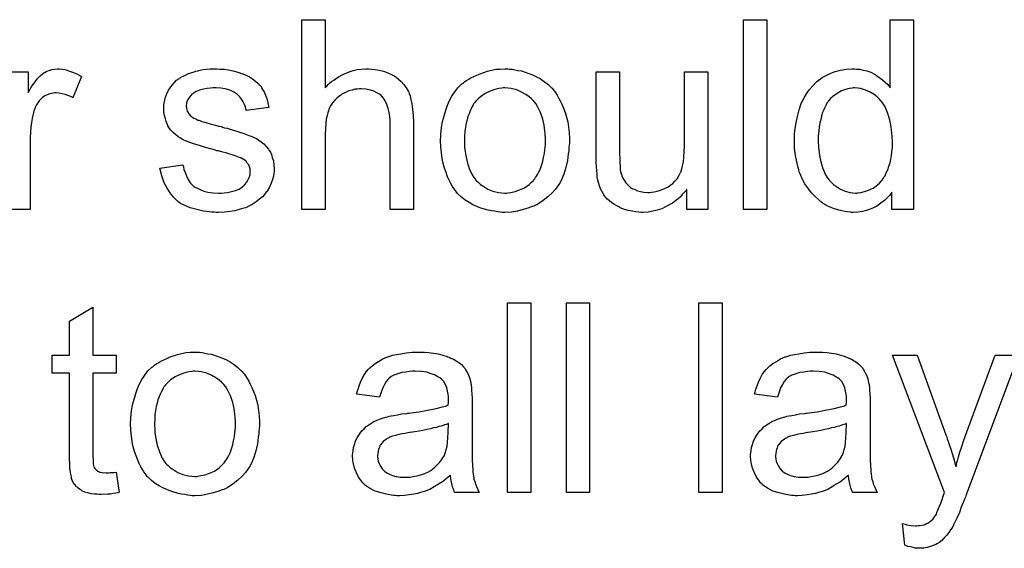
# Model space of a CAD drawing. Extents: x -1.7 to 9, y -2.8 to 5.2.
# Tile 96 of 227: x 5.039 to 5.455, y -0.313 to -0.09. Entities that reach past the tile are written whole.
import ezdxf

# ---------------------------------------------------------------- set-up
doc = ezdxf.new("R2010")
doc.units = 0
doc.layers.add('qfn32-50-23-b_document', color=1, linetype='CONTINUOUS')

msp = doc.modelspace()

# ---------------------------------------------------------------- linework, layer by layer
at = {"layer": 'qfn32-50-23-b_document', "color": 1}
for points in [[(5.168321, -0.118648), (5.168437, -0.118532), (5.168668, -0.1183), (5.169015, -0.117953), (5.169594, -0.117375), (5.170172, -0.116796), (5.170982, -0.116102), (5.172023, -0.115408), (5.173065, -0.114598), (5.174222, -0.113904), (5.175494, -0.11321), (5.178503, -0.111937), (5.180122, -0.111359), (5.181858, -0.111011), (5.183709, -0.11078), (5.18556, -0.110664), (5.186602, -0.110664), (5.187874, -0.11078), (5.189378, -0.111011), (5.191114, -0.111243), (5.192965, -0.111706), (5.194816, -0.1124), (5.196667, -0.11321), (5.196899, -0.113325), (5.197477, -0.113672), (5.198287, -0.114251), (5.199329, -0.115061), (5.20037, -0.116102), (5.201527, -0.117259), (5.202568, -0.118648), (5.203494, -0.120267), (5.203609, -0.120499), (5.203841, -0.121077), (5.204188, -0.122119), (5.204535, -0.123623), (5.204882, -0.125474), (5.205229, -0.127672), (5.205461, -0.130333), (5.205576, -0.133341), (5.205576, -0.170018), (5.195742, -0.170018), (5.195742, -0.133226), (5.195742, -0.13311), (5.195742, -0.132879), (5.195742, -0.132532), (5.195742, -0.132069), (5.195626, -0.130796), (5.195395, -0.129176), (5.194932, -0.127441), (5.194354, -0.125705), (5.193544, -0.12397), (5.192502, -0.122581), (5.192387, -0.122466), (5.191924, -0.122003), (5.19123, -0.121424), (5.190188, -0.120846), (5.188916, -0.120152), (5.187412, -0.119689), (5.18556, -0.119226), (5.183478, -0.11911), (5.182783, -0.11911), (5.181974, -0.119226), (5.180817, -0.119342), (5.17966, -0.119689), (5.178271, -0.120036), (5.176883, -0.120615), (5.175379, -0.121424), (5.175263, -0.12154), (5.1748, -0.121887), (5.174106, -0.12235), (5.173296, -0.123044), (5.17237, -0.12397), (5.171445, -0.125011), (5.170635, -0.126284), (5.169941, -0.127672), (5.169825, -0.127904), (5.169709, -0.128366), (5.169478, -0.129292), (5.169131, -0.130449), (5.168784, -0.131953), (5.168552, -0.133804), (5.168437, -0.135887), (5.168321, -0.138317), (5.168321, -0.170018), (5.158486, -0.170018), (5.158486, -0.089954), (5.168321, -0.089954), (5.168321, -0.118648)], [(5.354829, -0.170018), (5.344995, -0.170018), (5.344995, -0.089954), (5.354829, -0.089954), (5.354829, -0.170018)], [(5.416729, -0.170018), (5.407589, -0.170018), (5.407589, -0.162729), (5.407473, -0.162845), (5.407357, -0.163076), (5.40701, -0.163539), (5.406547, -0.164118), (5.405969, -0.164696), (5.405275, -0.16539), (5.404465, -0.1662), (5.403423, -0.16701), (5.402382, -0.16782), (5.401225, -0.16863), (5.399837, -0.169324), (5.398333, -0.169903), (5.396828, -0.170481), (5.395093, -0.170944), (5.393242, -0.171175), (5.391275, -0.171291), (5.390581, -0.171291), (5.390118, -0.171175), (5.38873, -0.17106), (5.38711, -0.170828), (5.385143, -0.170365), (5.382944, -0.169671), (5.380746, -0.168746), (5.378548, -0.167473), (5.378432, -0.167473), (5.378316, -0.167242), (5.377622, -0.166779), (5.376581, -0.165853), (5.375308, -0.164696), (5.373804, -0.163192), (5.3723, -0.161341), (5.370796, -0.159258), (5.369523, -0.156829), (5.369523, -0.156713), (5.369408, -0.156482), (5.369292, -0.156134), (5.36906, -0.155672), (5.368829, -0.154977), (5.368482, -0.154167), (5.368251, -0.153358), (5.368019, -0.152316), (5.367441, -0.150002), (5.366862, -0.147341), (5.366515, -0.144333), (5.366399, -0.141093), (5.366399, -0.140978), (5.366399, -0.140746), (5.366399, -0.140284), (5.366399, -0.139589), (5.366515, -0.138895), (5.366515, -0.13797), (5.366747, -0.135887), (5.367094, -0.133457), (5.367672, -0.130796), (5.368366, -0.128019), (5.369292, -0.125358), (5.369292, -0.125243), (5.369408, -0.125011), (5.369639, -0.124664), (5.36987, -0.124201), (5.370565, -0.122928), (5.37149, -0.121309), (5.372647, -0.119573), (5.374151, -0.117838), (5.375887, -0.115987), (5.377969, -0.114482), (5.378085, -0.114482), (5.378201, -0.114367), (5.378548, -0.114135), (5.379011, -0.113904), (5.380168, -0.113325), (5.381788, -0.112515), (5.383639, -0.111821), (5.385837, -0.111243), (5.388267, -0.11078), (5.390812, -0.110664), (5.391738, -0.110664), (5.392663, -0.11078), (5.393936, -0.110896), (5.39544, -0.111243), (5.39706, -0.11159), (5.39868, -0.112168), (5.400184, -0.112978), (5.400415, -0.113094), (5.400878, -0.113325), (5.401572, -0.113904), (5.402498, -0.114482), (5.403655, -0.115292), (5.404696, -0.116334), (5.405853, -0.117375), (5.406894, -0.118647), (5.406894, -0.089954), (5.416729, -0.089954), (5.416729, -0.170018)], [(5.033993, -0.111937), (5.042902, -0.111937), (5.042902, -0.12073), (5.043018, -0.120615), (5.043481, -0.119805), (5.044059, -0.118763), (5.044985, -0.117491), (5.04591, -0.116218), (5.046952, -0.114829), (5.047993, -0.113672), (5.049034, -0.112747), (5.04915, -0.112631), (5.049497, -0.1124), (5.050191, -0.112053), (5.050886, -0.111706), (5.051811, -0.111359), (5.052968, -0.111011), (5.054125, -0.11078), (5.055398, -0.110664), (5.056208, -0.110664), (5.057249, -0.11078)], [(5.057249, -0.11078), (5.058522, -0.111011), (5.060026, -0.111474), (5.061646, -0.112053), (5.063497, -0.112863), (5.065464, -0.113904), (5.061877, -0.122928), (5.061761, -0.122813), (5.061298, -0.122581), (5.060604, -0.122234), (5.059679, -0.121887), (5.058637, -0.12154), (5.057365, -0.121193), (5.056092, -0.120962), (5.054819, -0.120846), (5.054241, -0.120846), (5.053662, -0.120962), (5.052852, -0.121077), (5.052042, -0.121309), (5.051001, -0.121656), (5.04996, -0.122119), (5.049034, -0.122813), (5.048919, -0.122928), (5.048572, -0.12316), (5.048224, -0.123623), (5.047646, -0.124201), (5.047067, -0.125011), (5.046489, -0.125937), (5.04591, -0.126978), (5.045448, -0.128251), (5.045332, -0.128482), (5.045216, -0.129176), (5.044985, -0.130218), (5.044638, -0.131606), (5.044291, -0.133341), (5.044059, -0.135308), (5.043944, -0.137391), (5.043828, -0.139705), (5.043828, -0.170018), (5.033993, -0.170018)], [(5.123892, -0.11078), (5.125628, -0.110896), (5.127479, -0.111127), (5.129446, -0.11159), (5.131528, -0.112053), (5.133495, -0.112747), (5.133611, -0.112747), (5.133727, -0.112863), (5.134305, -0.113094), (5.135231, -0.113557), (5.136388, -0.114135), (5.13766, -0.114945), (5.138933, -0.115871), (5.14009, -0.116912), (5.141132, -0.118069), (5.141247, -0.118185), (5.141479, -0.118648), (5.141941, -0.119457), (5.14252, -0.120383), (5.143098, -0.121772), (5.143677, -0.123276), (5.14414, -0.125011), (5.144602, -0.126978), (5.134999, -0.128251), (5.134999, -0.128019), (5.134884, -0.127556), (5.134652, -0.126747), (5.134305, -0.125705), (5.133727, -0.124664), (5.133033, -0.123507), (5.132223, -0.12235), (5.131066, -0.121309), (5.13095, -0.121193), (5.130487, -0.120962), (5.129793, -0.120499), (5.128752, -0.120036), (5.127595, -0.119573), (5.126091, -0.11911), (5.124239, -0.118879), (5.122272, -0.118763), (5.121115, -0.118763), (5.119958, -0.118879), (5.118454, -0.118995), (5.11695, -0.119342), (5.11533, -0.119689), (5.113826, -0.120267), (5.112554, -0.121077), (5.112438, -0.121193), (5.112091, -0.121424), (5.111628, -0.121887), (5.111165, -0.122581), (5.110587, -0.123276), (5.110124, -0.124201), (5.109777, -0.125243), (5.109661, -0.126284), (5.109661, -0.1264), (5.109661, -0.126631), (5.109777, -0.126978), (5.109777, -0.127441), (5.110124, -0.128598), (5.110818, -0.129755), (5.110934, -0.12987), (5.11105, -0.129986), (5.111281, -0.130333), (5.111744, -0.13068), (5.112207, -0.131028), (5.112901, -0.13149), (5.113711, -0.131837), (5.114636, -0.1323), (5.114752, -0.1323), (5.114983, -0.132416), (5.115446, -0.132532), (5.116256, -0.132879), (5.117413, -0.133226), (5.118917, -0.133573), (5.119843, -0.13392), (5.120884, -0.134151), (5.122041, -0.134499), (5.123314, -0.134846), (5.123429, -0.134846), (5.123776, -0.134961), (5.124355, -0.135077), (5.125049, -0.135308), (5.125859, -0.13554), (5.1269, -0.135771), (5.129099, -0.136465), (5.131528, -0.13716), (5.133958, -0.13797), (5.136156, -0.138779), (5.137082, -0.139126), (5.137892, -0.139474), (5.138123, -0.139589), (5.138586, -0.139821), (5.13928, -0.140168), (5.140322, -0.140746), (5.141363, -0.14144), (5.142404, -0.142366), (5.143445, -0.143407), (5.144371, -0.144564), (5.144487, -0.14468), (5.144718, -0.145143), (5.145181, -0.145837), (5.145644, -0.146878), (5.145991, -0.148151), (5.146454, -0.14954), (5.146685, -0.151159), (5.146801, -0.153011), (5.146801, -0.153242), (5.146801, -0.15382), (5.146685, -0.154746), (5.146454, -0.156019), (5.146107, -0.157407), (5.145528, -0.158911), (5.144834, -0.160647), (5.143908, -0.162267), (5.143793, -0.162498), (5.14333, -0.162961), (5.142751, -0.163771), (5.141826, -0.164696), (5.140553, -0.165738), (5.139165, -0.166894), (5.137545, -0.167936), (5.135578, -0.168977), (5.135462, -0.168977), (5.135346, -0.169093), (5.134652, -0.169324), (5.133495, -0.169671), (5.131991, -0.170134), (5.13014, -0.170597), (5.128057, -0.170944), (5.125859, -0.171175), (5.123314, -0.171291), (5.122272, -0.171291), (5.121462, -0.171175), (5.120537, -0.171175), (5.11938, -0.17106), (5.118223, -0.170944), (5.11695, -0.170713), (5.114173, -0.170134), (5.111281, -0.169324), (5.108504, -0.168167), (5.107231, -0.167473), (5.106074, -0.166663), (5.105959, -0.166547), (5.105843, -0.166432), (5.105149, -0.165738), (5.104108, -0.164696), (5.10295, -0.163076), (5.101678, -0.161109), (5.100405, -0.158796), (5.099364, -0.155903), (5.098554, -0.152663), (5.108273, -0.151159), (5.108273, -0.151275), (5.108273, -0.151391), (5.108504, -0.152085), (5.108735, -0.153242), (5.109198, -0.154515), (5.109777, -0.155903), (5.110471, -0.157407), (5.111512, -0.158911), (5.112785, -0.160184), (5.113016, -0.1603), (5.113479, -0.160647), (5.114405, -0.161109), (5.115562, -0.161688), (5.117066, -0.162267), (5.118801, -0.162729), (5.120884, -0.163076), (5.123314, -0.163192), (5.124471, -0.163192), (5.125628, -0.163076), (5.127132, -0.162845), (5.128752, -0.162498), (5.130487, -0.162035), (5.131991, -0.161457), (5.13338, -0.160531), (5.133495, -0.160415), (5.133958, -0.160068), (5.134421, -0.15949), (5.135115, -0.15868), (5.135694, -0.157754), (5.136272, -0.156597), (5.136619, -0.15544), (5.136735, -0.154052), (5.136735, -0.153936), (5.136735, -0.153473), (5.136619, -0.152895), (5.136388, -0.152085), (5.136041, -0.151275), (5.135462, -0.150465), (5.134768, -0.14954), (5.133727, -0.148845), (5.133611, -0.14873), (5.133264, -0.148614), (5.132685, -0.148267), (5.13176, -0.14792), (5.130371, -0.147457), (5.129561, -0.14711), (5.128636, -0.146878), (5.127595, -0.146531), (5.126438, -0.146184), (5.125165, -0.145837), (5.123661, -0.14549), (5.123545, -0.14549), (5.123198, -0.145374), (5.122619, -0.145259), (5.121925, -0.145027), (5.121, -0.144796), (5.119958, -0.144449), (5.11776, -0.14387), (5.115215, -0.14306), (5.112785, -0.142366), (5.110471, -0.141556), (5.10943, -0.141093), (5.10862, -0.140746), (5.108388, -0.140631), (5.107926, -0.140399), (5.107231, -0.139936), (5.106306, -0.139358), (5.105265, -0.138548), (5.104223, -0.137622), (5.103182, -0.136581), (5.102256, -0.135308), (5.102141, -0.135193), (5.101909, -0.13473), (5.101562, -0.13392), (5.101215, -0.132994), (5.100868, -0.131837), (5.100521, -0.130449), (5.100289, -0.129061), (5.100174, -0.127441), (5.100174, -0.127209), (5.100174, -0.126747), (5.100289, -0.126052), (5.100405, -0.125011), (5.100636, -0.12397), (5.100868, -0.122697), (5.101331, -0.12154), (5.101909, -0.120267), (5.102025, -0.120152), (5.102256, -0.119689), (5.102603, -0.11911), (5.103182, -0.1183), (5.103876, -0.117491), (5.104686, -0.116449), (5.105612, -0.115524), (5.106769, -0.114714), (5.106884, -0.114598), (5.107231, -0.114482), (5.107694, -0.114135), (5.108388, -0.113788), (5.109314, -0.113325), (5.110355, -0.112863), (5.111628, -0.1124), (5.113016, -0.111937), (5.113248, -0.111821), (5.113711, -0.111706), (5.11452, -0.111474), (5.115562, -0.111243), (5.116834, -0.111011), (5.118223, -0.110896), (5.119843, -0.110664), (5.122619, -0.110664), (5.123892, -0.11078)], [(5.246187, -0.11078), (5.247228, -0.110896), (5.248385, -0.111127), (5.249658, -0.111359), (5.251162, -0.11159), (5.254286, -0.112631), (5.255906, -0.11321), (5.257526, -0.11402), (5.259145, -0.114829), (5.260765, -0.115987), (5.262269, -0.117144), (5.263774, -0.118532), (5.263889, -0.118648), (5.264121, -0.118879), (5.264468, -0.119342), (5.264931, -0.11992), (5.265509, -0.12073), (5.266203, -0.121772), (5.266897, -0.122928), (5.267592, -0.124201), (5.268286, -0.12559), (5.26898, -0.127325), (5.269674, -0.129061), (5.270253, -0.131028), (5.270716, -0.13311), (5.271063, -0.135308), (5.271294, -0.137622), (5.27141, -0.140168), (5.27141, -0.140284), (5.27141, -0.140631), (5.27141, -0.141209), (5.27141, -0.142019), (5.271294, -0.142945), (5.271178, -0.144102), (5.271178, -0.145259), (5.270947, -0.146531), (5.2706, -0.149424), (5.269906, -0.152316), (5.269096, -0.155209), (5.267939, -0.15787), (5.267939, -0.157986), (5.267823, -0.158101), (5.267592, -0.158448), (5.26736, -0.158911), (5.26655, -0.160068), (5.265509, -0.161457), (5.264121, -0.163076), (5.262385, -0.164696), (5.260418, -0.166316), (5.258104, -0.16782), (5.257989, -0.16782), (5.257873, -0.167936), (5.257526, -0.168167), (5.256947, -0.168399), (5.256369, -0.16863), (5.255675, -0.168861), (5.253939, -0.169556), (5.251972, -0.170134), (5.249542, -0.170713), (5.246997, -0.171175), (5.24422, -0.171291), (5.243063, -0.171291), (5.242138, -0.171175), (5.241096, -0.17106), (5.239939, -0.170828), (5.238551, -0.170597), (5.237163, -0.170365), (5.234039, -0.16944), (5.232303, -0.168746), (5.230683, -0.168052), (5.229064, -0.167126), (5.227444, -0.166085), (5.22594, -0.164928), (5.224435, -0.163539), (5.22432, -0.163423), (5.224088, -0.163192), (5.223741, -0.162729), (5.223279, -0.162035), (5.2227, -0.161225), (5.222122, -0.1603), (5.221427, -0.159143), (5.220733, -0.157754), (5.220039, -0.15625), (5.219345, -0.154515), (5.218766, -0.152663), (5.218188, -0.150696), (5.217725, -0.148498), (5.217378, -0.146184), (5.217146, -0.143639), (5.217031, -0.140978), (5.217031, -0.140746), (5.217031, -0.140284), (5.217146, -0.139474), (5.217146, -0.138317), (5.217262, -0.137044), (5.217493, -0.135424), (5.217725, -0.133804), (5.218188, -0.131953), (5.21865, -0.130102), (5.219229, -0.128135), (5.219923, -0.126052), (5.220849, -0.124085), (5.221774, -0.122234), (5.223047, -0.120383), (5.22432, -0.118648), (5.22594, -0.117144), (5.226055, -0.117028), (5.226287, -0.116912), (5.226749, -0.116565), (5.227328, -0.116102), (5.228022, -0.115639), (5.228948, -0.115061), (5.229873, -0.114482), (5.23103, -0.113904), (5.232303, -0.113325), (5.233691, -0.112747), (5.236815, -0.111706), (5.240402, -0.110896), (5.242253, -0.11078), (5.24422, -0.110664), (5.245377, -0.110664), (5.246187, -0.11078)], [(5.329838, -0.170018), (5.321045, -0.170018), (5.321045, -0.161572), (5.320929, -0.161688), (5.320698, -0.162035), (5.320351, -0.162498), (5.319772, -0.163076), (5.319078, -0.163771), (5.318268, -0.164696), (5.317343, -0.165506), (5.316186, -0.166432), (5.314913, -0.167357), (5.313525, -0.168167), (5.31202, -0.168977), (5.310401, -0.169787), (5.308549, -0.170365), (5.306698, -0.170828), (5.304616, -0.171175), (5.302533, -0.171291), (5.301723, -0.171291), (5.300682, -0.171175), (5.299409, -0.17106), (5.297905, -0.170828), (5.296285, -0.170481), (5.294665, -0.170018), (5.29293, -0.169324), (5.292699, -0.169208), (5.292236, -0.168977), (5.291426, -0.168514), (5.2905, -0.167936), (5.289343, -0.167242), (5.288302, -0.166432), (5.287261, -0.165506), (5.286335, -0.164465), (5.286219, -0.164349), (5.285988, -0.163886), (5.285641, -0.163308), (5.285178, -0.162382), (5.2846, -0.161341), (5.284137, -0.160068), (5.283674, -0.15868), (5.283327, -0.157176), (5.283327, -0.15706), (5.283211, -0.156597), (5.283095, -0.155903), (5.283095, -0.154977), (5.28298, -0.153589), (5.282864, -0.152085), (5.282748, -0.150118), (5.282748, -0.14792), (5.282748, -0.111937), (5.292583, -0.111937), (5.292583, -0.144217), (5.292583, -0.144333), (5.292583, -0.144564), (5.292583, -0.144911), (5.292583, -0.14549), (5.292583, -0.146763), (5.292699, -0.148382), (5.292699, -0.150118), (5.292814, -0.151853), (5.29293, -0.153358), (5.293161, -0.15463), (5.293161, -0.154746), (5.293393, -0.155209), (5.293624, -0.155903), (5.293971, -0.156829), (5.29455, -0.157754), (5.295244, -0.158796), (5.296054, -0.159721), (5.297095, -0.160647), (5.297211, -0.160762), (5.297674, -0.160994), (5.298252, -0.161341), (5.299178, -0.161688), (5.300219, -0.162151), (5.301492, -0.162498), (5.30288, -0.162729), (5.3045, -0.162845), (5.30531, -0.162845), (5.30612, -0.162729), (5.307161, -0.162614), (5.308434, -0.162267), (5.309822, -0.161919), (5.311326, -0.161341), (5.31283, -0.160647), (5.313062, -0.160531), (5.313525, -0.160184), (5.314219, -0.159721), (5.315029, -0.159027), (5.315954, -0.158101), (5.31688, -0.15706), (5.31769, -0.155903), (5.318384, -0.154515), (5.3185, -0.154283), (5.318615, -0.15382), (5.318847, -0.152895), (5.319194, -0.151622), (5.319541, -0.150002), (5.319772, -0.148035), (5.319888, -0.145721), (5.320004, -0.14306), (5.320004, -0.111937), (5.329838, -0.111937), (5.329838, -0.170018)], [(5.24422, -0.118763), (5.243526, -0.118763), (5.242948, -0.118879), (5.241675, -0.118995), (5.239939, -0.119457), (5.237972, -0.120152), (5.23589, -0.121077), (5.233923, -0.122466), (5.232882, -0.123391), (5.231956, -0.124317), (5.231956, -0.124433), (5.231725, -0.124548), (5.231493, -0.124895), (5.231146, -0.125358), (5.230799, -0.125937), (5.230452, -0.126631), (5.229989, -0.127556), (5.229526, -0.128482), (5.229064, -0.129639), (5.228601, -0.130796), (5.228254, -0.132185), (5.227907, -0.133689), (5.227559, -0.135308), (5.227328, -0.137044), (5.227212, -0.139011), (5.227097, -0.140978), (5.227097, -0.141093), (5.227097, -0.14144), (5.227097, -0.142019), (5.227212, -0.142829), (5.227212, -0.143755), (5.227328, -0.144796), (5.227675, -0.147226), (5.228254, -0.150002), (5.229179, -0.152779), (5.230336, -0.15544), (5.231146, -0.156597), (5.231956, -0.157754), (5.232072, -0.157754), (5.232187, -0.157986), (5.232882, -0.158564), (5.233923, -0.15949), (5.235311, -0.160415), (5.237047, -0.161457), (5.239129, -0.162382), (5.241559, -0.162961), (5.242832, -0.163076), (5.24422, -0.163192), (5.244914, -0.163192), (5.245493, -0.163076), (5.246766, -0.162845), (5.248501, -0.162498), (5.250352, -0.161804), (5.252435, -0.160878), (5.254402, -0.15949), (5.255443, -0.158564), (5.256369, -0.157638), (5.256484, -0.157523), (5.2566, -0.157407), (5.256832, -0.15706), (5.257179, -0.156597), (5.257526, -0.156019), (5.257989, -0.155325), (5.258451, -0.154399), (5.258914, -0.153473), (5.259377, -0.152316), (5.259724, -0.151044), (5.260187, -0.149655), (5.260534, -0.148151), (5.260881, -0.146416), (5.261112, -0.14468), (5.261344, -0.142713), (5.261344, -0.140631), (5.261344, -0.140515), (5.261344, -0.140168), (5.261344, -0.139589), (5.261228, -0.138895), (5.261228, -0.13797), (5.261112, -0.136928), (5.260765, -0.134499), (5.260187, -0.131953), (5.259261, -0.129176), (5.257989, -0.126631), (5.257294, -0.125358), (5.256369, -0.124317), (5.256369, -0.124201), (5.256137, -0.124085), (5.255443, -0.123391), (5.254402, -0.122581), (5.253013, -0.12154), (5.251278, -0.120499), (5.249195, -0.119573), (5.246881, -0.118995), (5.245609, -0.118879), (5.24422, -0.118763)], [(5.391853, -0.118763), (5.391275, -0.118763), (5.390812, -0.118879), (5.389539, -0.118995), (5.388035, -0.119457), (5.3863, -0.120036), (5.384449, -0.121077), (5.382597, -0.12235), (5.381672, -0.123275), (5.380862, -0.124201), (5.380862, -0.124317), (5.380631, -0.124433), (5.380515, -0.12478), (5.380168, -0.125242), (5.379821, -0.125821), (5.379474, -0.126515), (5.379126, -0.127325), (5.378664, -0.128251), (5.378201, -0.129408), (5.377854, -0.13068), (5.377507, -0.132069), (5.377159, -0.133573), (5.376928, -0.135193), (5.376697, -0.137044), (5.376465, -0.139011), (5.376465, -0.141093), (5.376465, -0.141209), (5.376465, -0.141556), (5.376465, -0.142135), (5.376581, -0.142945), (5.376581, -0.14387), (5.376697, -0.144911), (5.377044, -0.147341), (5.377622, -0.150002), (5.378432, -0.152779), (5.379589, -0.15544), (5.380283, -0.156597), (5.381093, -0.157754), (5.381209, -0.157754), (5.381325, -0.157986), (5.381903, -0.158564), (5.382944, -0.15949), (5.384217, -0.160415), (5.385837, -0.161457), (5.387804, -0.162382), (5.389886, -0.162961), (5.391043, -0.163076), (5.3922, -0.163192), (5.392779, -0.163192), (5.393242, -0.163076), (5.394515, -0.162961), (5.396019, -0.162498), (5.397754, -0.161919), (5.399605, -0.160994), (5.401457, -0.159721), (5.402382, -0.158911), (5.403192, -0.157986), (5.403192, -0.15787), (5.403423, -0.157754), (5.403655, -0.157407), (5.403886, -0.156944), (5.404233, -0.156366), (5.404696, -0.155787), (5.405043, -0.154862), (5.405506, -0.153936), (5.405969, -0.152895), (5.406316, -0.151738), (5.406779, -0.150349), (5.407126, -0.148961), (5.407357, -0.147341), (5.407589, -0.145721), (5.40782, -0.14387), (5.40782, -0.141903), (5.40782, -0.141787), (5.40782, -0.141325), (5.40782, -0.140746), (5.407704, -0.139936), (5.407704, -0.139011), (5.407589, -0.137854), (5.407473, -0.136581), (5.407242, -0.135193), (5.406663, -0.132416), (5.405853, -0.129523), (5.404696, -0.126746), (5.404002, -0.12559), (5.403192, -0.124433), (5.403192, -0.124317), (5.402961, -0.124201), (5.402382, -0.123507), (5.401341, -0.122581), (5.400068, -0.12154), (5.398448, -0.120499), (5.396481, -0.119689), (5.394283, -0.118995), (5.393126, -0.118879), (5.391853, -0.118763)], [(5.070207, -0.231501), (5.080158, -0.231501), (5.080158, -0.239138), (5.070207, -0.239138), (5.070207, -0.273269), (5.070207, -0.2735), (5.070207, -0.273963), (5.070207, -0.274658), (5.070323, -0.275467), (5.070439, -0.277319), (5.070555, -0.278128), (5.07067, -0.278707), (5.070786, -0.278938), (5.071133, -0.279401), (5.071596, -0.27998), (5.072406, -0.280558), (5.072637, -0.280674), (5.073216, -0.280905), (5.074257, -0.281137), (5.075761, -0.281252), (5.076918, -0.281252), (5.077497, -0.281137), (5.078306, -0.281137), (5.079232, -0.281021), (5.080158, -0.280905), (5.08143, -0.289583), (5.081199, -0.289583), (5.080736, -0.289699), (5.079926, -0.289814), (5.078885, -0.28993), (5.077728, -0.290161), (5.076455, -0.290277), (5.07391, -0.290393), (5.072984, -0.290393), (5.072059, -0.290277), (5.070902, -0.290161), (5.069513, -0.290046), (5.068125, -0.289699), (5.066852, -0.289351), (5.065579, -0.288773), (5.065464, -0.288657), (5.065117, -0.288426), (5.064654, -0.288079), (5.06396, -0.2875), (5.063381, -0.286922), (5.062687, -0.286112), (5.061993, -0.285302), (5.06153, -0.284261), (5.06153, -0.284145), (5.061298, -0.283682), (5.061183, -0.282872), (5.060951, -0.281715), (5.06072, -0.280211), (5.060604, -0.279286), (5.060604, -0.278244), (5.060489, -0.276971), (5.060373, -0.275699), (5.060373, -0.27431), (5.060373, -0.272691), (5.060373, -0.239138), (5.053084, -0.239138), (5.053084, -0.231501), (5.060373, -0.231501), (5.060373, -0.217155), (5.070207, -0.211254), (5.070207, -0.231501)], [(5.255096, -0.289583), (5.245261, -0.289583), (5.245261, -0.209518), (5.255096, -0.209518), (5.255096, -0.289583)], [(5.279971, -0.289583), (5.270137, -0.289583), (5.270137, -0.209518), (5.279971, -0.209518), (5.279971, -0.289583)], [(5.33597, -0.289583), (5.326136, -0.289583), (5.326136, -0.209518), (5.33597, -0.209518), (5.33597, -0.289583)], [(5.11533, -0.230344), (5.116372, -0.23046), (5.117529, -0.230691), (5.118801, -0.230923), (5.120306, -0.231154), (5.123429, -0.232196), (5.125049, -0.232774), (5.126669, -0.233584), (5.128289, -0.234394), (5.129909, -0.235551), (5.131413, -0.236708), (5.132917, -0.238096), (5.133033, -0.238212), (5.133264, -0.238443), (5.133611, -0.238906), (5.134074, -0.239485), (5.134652, -0.240295), (5.135346, -0.241336), (5.136041, -0.242493), (5.136735, -0.243766), (5.137429, -0.245154), (5.138123, -0.246889), (5.138818, -0.248625), (5.139396, -0.250592), (5.139859, -0.252674), (5.140206, -0.254873), (5.140437, -0.257187), (5.140553, -0.259732), (5.140553, -0.259848), (5.140553, -0.260195), (5.140553, -0.260774), (5.140553, -0.261583), (5.140437, -0.262509), (5.140322, -0.263666), (5.140322, -0.264823), (5.14009, -0.266096), (5.139743, -0.268988), (5.139049, -0.271881), (5.138239, -0.274773), (5.137082, -0.277434), (5.137082, -0.27755), (5.136966, -0.277666), (5.136735, -0.278013), (5.136503, -0.278476), (5.135694, -0.279633), (5.134652, -0.281021), (5.133264, -0.282641), (5.131528, -0.284261), (5.129561, -0.28588), (5.127248, -0.287385), (5.127132, -0.287385), (5.127016, -0.2875), (5.126669, -0.287732), (5.126091, -0.287963), (5.125512, -0.288194), (5.124818, -0.288426), (5.123082, -0.28912), (5.121115, -0.289699), (5.118686, -0.290277), (5.11614, -0.29074), (5.113364, -0.290856), (5.112207, -0.290856), (5.111281, -0.29074), (5.11024, -0.290624), (5.109083, -0.290393), (5.107694, -0.290161), (5.106306, -0.28993), (5.103182, -0.289004), (5.101446, -0.28831), (5.099827, -0.287616), (5.098207, -0.28669), (5.096587, -0.285649), (5.095083, -0.284492), (5.093579, -0.283104), (5.093463, -0.282988), (5.093232, -0.282757), (5.092885, -0.282294), (5.092422, -0.281599), (5.091843, -0.28079), (5.091265, -0.279864), (5.090571, -0.278707), (5.089876, -0.277319), (5.089182, -0.275815), (5.088488, -0.274079), (5.087909, -0.272228), (5.087331, -0.270261), (5.086868, -0.268063), (5.086521, -0.265749), (5.08629, -0.263203), (5.086174, -0.260542), (5.086174, -0.260311), (5.086174, -0.259848), (5.08629, -0.259038), (5.08629, -0.257881), (5.086405, -0.256608), (5.086637, -0.254988), (5.086868, -0.253369), (5.087331, -0.251518), (5.087794, -0.249666), (5.088372, -0.247699), (5.089066, -0.245617), (5.089992, -0.24365), (5.090918, -0.241799), (5.09219, -0.239947), (5.093463, -0.238212), (5.095083, -0.236708), (5.095199, -0.236592), (5.09543, -0.236476), (5.095893, -0.236129), (5.096471, -0.235667), (5.097166, -0.235204), (5.098091, -0.234625), (5.099017, -0.234047), (5.100174, -0.233468), (5.101446, -0.23289), (5.102835, -0.232311), (5.105959, -0.23127), (5.109545, -0.23046), (5.111397, -0.230344), (5.113364, -0.230229), (5.11452, -0.230229), (5.11533, -0.230344)], [(5.21032, -0.230344), (5.212056, -0.23046), (5.214023, -0.230691), (5.215989, -0.231039), (5.217956, -0.231501), (5.219807, -0.23208), (5.220039, -0.232196), (5.220617, -0.232427), (5.221427, -0.232774), (5.222469, -0.233237), (5.223626, -0.233931), (5.224783, -0.234625), (5.225824, -0.235551), (5.226749, -0.236476), (5.226865, -0.236592), (5.227097, -0.236939), (5.227444, -0.237518), (5.227907, -0.238212), (5.228485, -0.239253), (5.228948, -0.240295), (5.229411, -0.241567), (5.229758, -0.243071), (5.229758, -0.243187), (5.229873, -0.243534), (5.229989, -0.244228), (5.230105, -0.245154), (5.230105, -0.246427), (5.230221, -0.247931), (5.230336, -0.249898), (5.230336, -0.252096), (5.230336, -0.265286), (5.230336, -0.265401), (5.230336, -0.265864), (5.230336, -0.266558), (5.230336, -0.267484), (5.230336, -0.268525), (5.230336, -0.269798), (5.230452, -0.272575), (5.230452, -0.275467), (5.230568, -0.27836), (5.230683, -0.279633), (5.230683, -0.28079), (5.230799, -0.281831), (5.230915, -0.282641), (5.230915, -0.282757), (5.23103, -0.283219), (5.231146, -0.283913), (5.231493, -0.284839), (5.231725, -0.28588), (5.232187, -0.287037), (5.232766, -0.28831), (5.233344, -0.289583), (5.223047, -0.289583), (5.222931, -0.289467), (5.222816, -0.289004), (5.222584, -0.288426), (5.222237, -0.2875), (5.22189, -0.286459), (5.221659, -0.285186), (5.221427, -0.283798), (5.221196, -0.282294), (5.22108, -0.282294), (5.220965, -0.282525), (5.22027, -0.283104), (5.219229, -0.283913), (5.217841, -0.284955), (5.216105, -0.285996), (5.21437, -0.287153), (5.212518, -0.288194), (5.210551, -0.289004), (5.21032, -0.28912), (5.209626, -0.289236), (5.208585, -0.289583), (5.207312, -0.28993), (5.205692, -0.290277), (5.203841, -0.290508), (5.201758, -0.29074), (5.199676, -0.290856), (5.19875, -0.290856), (5.198056, -0.29074), (5.197246, -0.29074), (5.19632, -0.290624), (5.194238, -0.290277), (5.191924, -0.289699), (5.189378, -0.288889), (5.187064, -0.287732), (5.184982, -0.286228), (5.18475, -0.285996), (5.184172, -0.285418), (5.183362, -0.284376), (5.182436, -0.282988), (5.181511, -0.281252), (5.180701, -0.279286), (5.180122, -0.276856), (5.180007, -0.275699), (5.179891, -0.27431), (5.179891, -0.274079), (5.179891, -0.273616), (5.180007, -0.272806), (5.180122, -0.271765), (5.180354, -0.270492), (5.180701, -0.26922), (5.181164, -0.267831), (5.181742, -0.266558), (5.181858, -0.266443), (5.182089, -0.26598), (5.182552, -0.265286), (5.183131, -0.264476), (5.183825, -0.26355), (5.18475, -0.262625), (5.185676, -0.261699), (5.186833, -0.260889), (5.186949, -0.260774), (5.187412, -0.260542), (5.18799, -0.260079), (5.188916, -0.259616), (5.189957, -0.259154), (5.19123, -0.258575), (5.192502, -0.258112), (5.194006, -0.25765), (5.194122, -0.25765), (5.194585, -0.257534), (5.195279, -0.257303), (5.196205, -0.257187), (5.197362, -0.256955), (5.198866, -0.256724), (5.200601, -0.256377), (5.202684, -0.256146), (5.2028, -0.256146), (5.203262, -0.25603), (5.203841, -0.25603), (5.204651, -0.255914), (5.205576, -0.255798), (5.206733, -0.255567), (5.208006, -0.255451), (5.209395, -0.25522), (5.212171, -0.254641), (5.21518, -0.254063), (5.217841, -0.253369), (5.219113, -0.253022), (5.22027, -0.252674), (5.22027, -0.252559), (5.22027, -0.252327), (5.220386, -0.251633), (5.220386, -0.250823), (5.220386, -0.250361), (5.220386, -0.250129), (5.220386, -0.250013), (5.220386, -0.249898), (5.220386, -0.249203), (5.22027, -0.248047), (5.220039, -0.246774), (5.219692, -0.245385), (5.219113, -0.243997), (5.218419, -0.242724), (5.217493, -0.241683), (5.217378, -0.241567), (5.216799, -0.241105), (5.215874, -0.240642), (5.214717, -0.239947), (5.213097, -0.239369), (5.211246, -0.238791), (5.208932, -0.238443), (5.206271, -0.238328), (5.205114, -0.238328), (5.203957, -0.238443), (5.202337, -0.238675), (5.200717, -0.238906), (5.198981, -0.239369), (5.197362, -0.239947), (5.195973, -0.240757), (5.195858, -0.240873), (5.195395, -0.24122), (5.194816, -0.241799), (5.194122, -0.242724), (5.193428, -0.243881), (5.192618, -0.245385), (5.191924, -0.247237), (5.19123, -0.249319), (5.181627, -0.248047), (5.181627, -0.247931), (5.181742, -0.247815), (5.181742, -0.247468), (5.181858, -0.247005), (5.182205, -0.245964), (5.182668, -0.24446), (5.183246, -0.242956), (5.18394, -0.241336), (5.184866, -0.239716), (5.185907, -0.238212), (5.186023, -0.238096), (5.186486, -0.237633), (5.18718, -0.236939), (5.188106, -0.236014), (5.189378, -0.235088), (5.190882, -0.234162), (5.192618, -0.233121), (5.194585, -0.232311), (5.194701, -0.232311), (5.194816, -0.232196), (5.195163, -0.23208), (5.195626, -0.231964), (5.196783, -0.231617), (5.198403, -0.23127), (5.200254, -0.230923), (5.202568, -0.230576), (5.204998, -0.230344), (5.207775, -0.230229), (5.209047, -0.230229), (5.21032, -0.230344)], [(5.378316, -0.230344), (5.380052, -0.23046), (5.382019, -0.230691), (5.383986, -0.231038), (5.385953, -0.231501), (5.387804, -0.23208), (5.388035, -0.232196), (5.388614, -0.232427), (5.389424, -0.232774), (5.390465, -0.233237), (5.391622, -0.233931), (5.392779, -0.234625), (5.39382, -0.235551), (5.394746, -0.236476), (5.394862, -0.236592), (5.395093, -0.236939), (5.39544, -0.237518), (5.395903, -0.238212), (5.396481, -0.239253), (5.396944, -0.240294), (5.397407, -0.241567), (5.397754, -0.243071), (5.397754, -0.243187), (5.39787, -0.243534), (5.397985, -0.244228), (5.398101, -0.245154), (5.398101, -0.246427), (5.398217, -0.247931), (5.398333, -0.249898), (5.398333, -0.252096), (5.398333, -0.265286), (5.398333, -0.265401), (5.398333, -0.265864), (5.398333, -0.266558), (5.398333, -0.267484), (5.398333, -0.268525), (5.398333, -0.269798), (5.398448, -0.272575), (5.398448, -0.275467), (5.398564, -0.27836), (5.39868, -0.279632), (5.39868, -0.280789), (5.398795, -0.281831), (5.398911, -0.282641), (5.398911, -0.282756), (5.399027, -0.283219), (5.399142, -0.283913), (5.39949, -0.284839), (5.399721, -0.28588), (5.400184, -0.287037), (5.400762, -0.28831), (5.401341, -0.289583), (5.391043, -0.289583), (5.390928, -0.289467), (5.390812, -0.289004), (5.390581, -0.288426), (5.390234, -0.2875), (5.389886, -0.286459), (5.389655, -0.285186), (5.389424, -0.283798), (5.389192, -0.282294), (5.389077, -0.282294), (5.388961, -0.282525), (5.388267, -0.283103), (5.387225, -0.283913), (5.385837, -0.284955), (5.384101, -0.285996), (5.382366, -0.287153), (5.380515, -0.288194), (5.378548, -0.289004), (5.378316, -0.28912), (5.377622, -0.289236), (5.376581, -0.289583), (5.375308, -0.28993), (5.373689, -0.290277), (5.371837, -0.290508), (5.369755, -0.29074), (5.367672, -0.290856), (5.366747, -0.290856), (5.366052, -0.29074), (5.365242, -0.29074), (5.364317, -0.290624), (5.362234, -0.290277), (5.35992, -0.289699), (5.357375, -0.288889), (5.355061, -0.287732), (5.352978, -0.286228), (5.352747, -0.285996), (5.352168, -0.285418), (5.351358, -0.284376), (5.350433, -0.282988), (5.349507, -0.281252), (5.348697, -0.279286), (5.348119, -0.276856), (5.348003, -0.275699), (5.347887, -0.27431), (5.347887, -0.274079), (5.347887, -0.273616), (5.348003, -0.272806), (5.348119, -0.271765), (5.34835, -0.270492), (5.348697, -0.26922), (5.34916, -0.267831), (5.349739, -0.266558), (5.349854, -0.266443), (5.350086, -0.26598), (5.350548, -0.265286), (5.351127, -0.264476), (5.351821, -0.26355), (5.352747, -0.262625), (5.353672, -0.261699), (5.354829, -0.260889), (5.354945, -0.260774), (5.355408, -0.260542), (5.355986, -0.260079), (5.356912, -0.259616), (5.357953, -0.259154), (5.359226, -0.258575), (5.360499, -0.258112), (5.362003, -0.25765), (5.362118, -0.25765), (5.362581, -0.257534), (5.363275, -0.257303), (5.364201, -0.257187), (5.365358, -0.256955), (5.366862, -0.256724), (5.368598, -0.256377), (5.37068, -0.256146), (5.370796, -0.256146), (5.371259, -0.25603), (5.371837, -0.25603), (5.372647, -0.255914), (5.373573, -0.255798), (5.37473, -0.255567), (5.376002, -0.255451), (5.377391, -0.25522), (5.380168, -0.254641), (5.383176, -0.254063), (5.385837, -0.253369), (5.38711, -0.253022), (5.388267, -0.252674), (5.388267, -0.252559), (5.388267, -0.252327), (5.388382, -0.251633), (5.388382, -0.250823), (5.388382, -0.25036), (5.388382, -0.250129), (5.388382, -0.250013), (5.388382, -0.249898), (5.388382, -0.249203), (5.388267, -0.248046), (5.388035, -0.246774), (5.387688, -0.245385), (5.38711, -0.243997), (5.386416, -0.242724), (5.38549, -0.241683), (5.385374, -0.241567), (5.384796, -0.241104), (5.38387, -0.240642), (5.382713, -0.239947), (5.381093, -0.239369), (5.379242, -0.238791), (5.376928, -0.238443), (5.374267, -0.238328), (5.37311, -0.238328), (5.371953, -0.238443), (5.370333, -0.238675), (5.368713, -0.238906), (5.366978, -0.239369), (5.365358, -0.239947), (5.36397, -0.240757), (5.363854, -0.240873), (5.363391, -0.24122), (5.362813, -0.241799), (5.362118, -0.242724), (5.361424, -0.243881), (5.360614, -0.245385), (5.35992, -0.247237), (5.359226, -0.249319), (5.349623, -0.248047), (5.349623, -0.247931), (5.349739, -0.247815), (5.349739, -0.247468), (5.349854, -0.247005), (5.350201, -0.245964), (5.350664, -0.24446), (5.351243, -0.242956), (5.351937, -0.241336), (5.352863, -0.239716), (5.353904, -0.238212), (5.35402, -0.238096), (5.354482, -0.237633), (5.355176, -0.236939), (5.356102, -0.236014), (5.357375, -0.235088), (5.358879, -0.234162), (5.360614, -0.233121), (5.362581, -0.232311), (5.362697, -0.232311), (5.362813, -0.232196), (5.36316, -0.23208), (5.363623, -0.231964), (5.36478, -0.231617), (5.366399, -0.23127), (5.368251, -0.230923), (5.370565, -0.230576), (5.372994, -0.230344), (5.375771, -0.230229), (5.377044, -0.230229), (5.378316, -0.230344)], [(5.438943, -0.290508), (5.438943, -0.290624), (5.438828, -0.290971), (5.438596, -0.291434), (5.438365, -0.292012), (5.438018, -0.292822), (5.437671, -0.293748), (5.436861, -0.295715), (5.436051, -0.297913), (5.435125, -0.300111), (5.4342, -0.302078), (5.433737, -0.302888), (5.43339, -0.303698), (5.433274, -0.30393), (5.432927, -0.304508), (5.432348, -0.305318), (5.431654, -0.306359), (5.430729, -0.307516), (5.429687, -0.308673), (5.428646, -0.30983), (5.427373, -0.310756), (5.427258, -0.310872), (5.426795, -0.311103), (5.426101, -0.31145), (5.425059, -0.311913), (5.423902, -0.312376), (5.422514, -0.312723), (5.42101, -0.312954), (5.419274, -0.31307), (5.418811, -0.31307), (5.418233, -0.312954), (5.417423, -0.312954), (5.416498, -0.312723), (5.415456, -0.312491), (5.414299, -0.31226), (5.413026, -0.311797), (5.411985, -0.302657), (5.412101, -0.302657), (5.412564, -0.302772), (5.413142, -0.302888), (5.413836, -0.30312), (5.415688, -0.303467), (5.417539, -0.303582), (5.418117, -0.303582), (5.418696, -0.303467), (5.41939, -0.303467), (5.421126, -0.30312), (5.421935, -0.302772), (5.422745, -0.302425), (5.422861, -0.302425), (5.423092, -0.302194), (5.42344, -0.301963), (5.423902, -0.301615), (5.424944, -0.30069), (5.425869, -0.299417), (5.425869, -0.299301), (5.426101, -0.29907), (5.426332, -0.298607), (5.426563, -0.297913), (5.427026, -0.296988), (5.427489, -0.295599), (5.428183, -0.293979), (5.428877, -0.292012), (5.428877, -0.291897), (5.429109, -0.291434), (5.42934, -0.290624), (5.429803, -0.289583), (5.40782, -0.231501), (5.418233, -0.231501), (5.430382, -0.26517), (5.430382, -0.265286), (5.430497, -0.265401), (5.430613, -0.265748), (5.430729, -0.266327), (5.43096, -0.266906), (5.431191, -0.2676), (5.43177, -0.269219), (5.432464, -0.271186), (5.433158, -0.2735), (5.433852, -0.27593), (5.434547, -0.278591), (5.434547, -0.278476), (5.434662, -0.278244), (5.434778, -0.277897), (5.434894, -0.277434), (5.43501, -0.276856), (5.435241, -0.276161), (5.435704, -0.274426), (5.436282, -0.272459), (5.437092, -0.270145), (5.437786, -0.267831), (5.438712, -0.265401), (5.451208, -0.231501), (5.461042, -0.231501), (5.438943, -0.290508)], [(5.113364, -0.238328), (5.112669, -0.238328), (5.112091, -0.238443), (5.110818, -0.238559), (5.109083, -0.239022), (5.107116, -0.239716), (5.105033, -0.240642), (5.103066, -0.24203), (5.102025, -0.242956), (5.101099, -0.243881), (5.101099, -0.243997), (5.100868, -0.244113), (5.100636, -0.24446), (5.100289, -0.244923), (5.099942, -0.245501), (5.099595, -0.246195), (5.099132, -0.247121), (5.09867, -0.248047), (5.098207, -0.249203), (5.097744, -0.250361), (5.097397, -0.251749), (5.09705, -0.253253), (5.096703, -0.254873), (5.096471, -0.256608), (5.096356, -0.258575), (5.09624, -0.260542), (5.09624, -0.260658), (5.09624, -0.261005), (5.09624, -0.261583), (5.096356, -0.262393), (5.096356, -0.263319), (5.096471, -0.26436), (5.096818, -0.26679), (5.097397, -0.269567), (5.098323, -0.272344), (5.09948, -0.275005), (5.100289, -0.276162), (5.101099, -0.277319), (5.101215, -0.277319), (5.101331, -0.27755), (5.102025, -0.278128), (5.103066, -0.279054), (5.104455, -0.27998), (5.10619, -0.281021), (5.108273, -0.281947), (5.110702, -0.282525), (5.111975, -0.282641), (5.113364, -0.282757), (5.114058, -0.282757), (5.114636, -0.282641), (5.115909, -0.282409), (5.117644, -0.282062), (5.119496, -0.281368), (5.121578, -0.280442), (5.123545, -0.279054), (5.124586, -0.278128), (5.125512, -0.277203), (5.125628, -0.277087), (5.125743, -0.276971), (5.125975, -0.276624), (5.126322, -0.276162), (5.126669, -0.275583), (5.127132, -0.274889), (5.127595, -0.273963), (5.128057, -0.273038), (5.12852, -0.271881), (5.128867, -0.270608), (5.12933, -0.26922), (5.129677, -0.267716), (5.130024, -0.26598), (5.130256, -0.264245), (5.130487, -0.262278), (5.130487, -0.260195), (5.130487, -0.260079), (5.130487, -0.259732), (5.130487, -0.259154), (5.130371, -0.258459), (5.130371, -0.257534), (5.130256, -0.256493), (5.129909, -0.254063), (5.12933, -0.251518), (5.128404, -0.248741), (5.127132, -0.246195), (5.126438, -0.244923), (5.125512, -0.243881), (5.125512, -0.243766), (5.125281, -0.24365), (5.124586, -0.242956), (5.123545, -0.242146), (5.122157, -0.241105), (5.120421, -0.240063), (5.118339, -0.239138), (5.116025, -0.238559), (5.114752, -0.238443), (5.113364, -0.238328)], [(5.220386, -0.260426), (5.22027, -0.260426), (5.220155, -0.260542), (5.219807, -0.260658), (5.219345, -0.260774), (5.218766, -0.261005), (5.218072, -0.261236), (5.217262, -0.261468), (5.216337, -0.261699), (5.215295, -0.262046), (5.214023, -0.262278), (5.21275, -0.262625), (5.211246, -0.262972), (5.209626, -0.263319), (5.208006, -0.263666), (5.206155, -0.263897), (5.204188, -0.264245), (5.203957, -0.264245), (5.203262, -0.26436), (5.202105, -0.264592), (5.200833, -0.264823), (5.199444, -0.265054), (5.198056, -0.265401), (5.196783, -0.265749), (5.195626, -0.266211), (5.195511, -0.266211), (5.195163, -0.266443), (5.194701, -0.266674), (5.194238, -0.267021), (5.192849, -0.267947), (5.191692, -0.269335), (5.191692, -0.269451), (5.191461, -0.269682), (5.191345, -0.270145), (5.191114, -0.270724), (5.190882, -0.271418), (5.190651, -0.272112), (5.190535, -0.273038), (5.19042, -0.273963), (5.19042, -0.274079), (5.19042, -0.274658), (5.190535, -0.275352), (5.190767, -0.276277), (5.191114, -0.277319), (5.191692, -0.27836), (5.192387, -0.279517), (5.193312, -0.280558), (5.193428, -0.280674), (5.193891, -0.280905), (5.194585, -0.281368), (5.195511, -0.281831), (5.196783, -0.282294), (5.198287, -0.282757), (5.200023, -0.282988), (5.202105, -0.283104), (5.203031, -0.283104), (5.204188, -0.282988), (5.205461, -0.282757), (5.207081, -0.282525), (5.2087, -0.282062), (5.210436, -0.281484), (5.212171, -0.280674), (5.212403, -0.280558), (5.212865, -0.280211), (5.213675, -0.279633), (5.214601, -0.278823), (5.215642, -0.277897), (5.216799, -0.27674), (5.217725, -0.275352), (5.21865, -0.273848), (5.218766, -0.273732), (5.218882, -0.273269), (5.219113, -0.272459), (5.21946, -0.271418), (5.219807, -0.270029), (5.220039, -0.26841), (5.220155, -0.266443), (5.22027, -0.264129), (5.220386, -0.260426)], [(5.388382, -0.260426), (5.388267, -0.260426), (5.388151, -0.260542), (5.387804, -0.260658), (5.387341, -0.260773), (5.386763, -0.261005), (5.386068, -0.261236), (5.385258, -0.261468), (5.384333, -0.261699), (5.383292, -0.262046), (5.382019, -0.262277), (5.380746, -0.262625), (5.379242, -0.262972), (5.377622, -0.263319), (5.376002, -0.263666), (5.374151, -0.263897), (5.372184, -0.264245), (5.371953, -0.264245), (5.371259, -0.26436), (5.370102, -0.264592), (5.368829, -0.264823), (5.367441, -0.265054), (5.366052, -0.265401), (5.36478, -0.265749), (5.363623, -0.266211), (5.363507, -0.266211), (5.36316, -0.266443), (5.362697, -0.266674), (5.362234, -0.267021), (5.360846, -0.267947), (5.359689, -0.269335), (5.359689, -0.269451), (5.359457, -0.269682), (5.359342, -0.270145), (5.35911, -0.270724), (5.358879, -0.271418), (5.358648, -0.272112), (5.358532, -0.273038), (5.358416, -0.273963), (5.358416, -0.274079), (5.358416, -0.274658), (5.358532, -0.275352), (5.358763, -0.276277), (5.35911, -0.277319), (5.359689, -0.27836), (5.360383, -0.279517), (5.361309, -0.280558), (5.361424, -0.280674), (5.361887, -0.280905), (5.362581, -0.281368), (5.363507, -0.281831), (5.36478, -0.282294), (5.366284, -0.282757), (5.368019, -0.282988), (5.370102, -0.283104), (5.371027, -0.283104), (5.372184, -0.282988), (5.373457, -0.282757), (5.375077, -0.282525), (5.376697, -0.282062), (5.378432, -0.281484), (5.380168, -0.280674), (5.380399, -0.280558), (5.380862, -0.280211), (5.381672, -0.279632), (5.382597, -0.278823), (5.383639, -0.277897), (5.384796, -0.27674), (5.385721, -0.275352), (5.386647, -0.273848), (5.386763, -0.273732), (5.386878, -0.273269), (5.38711, -0.272459), (5.387457, -0.271418), (5.387804, -0.270029), (5.388035, -0.26841), (5.388151, -0.266443), (5.388267, -0.264129), (5.388382, -0.260426)]]:
    msp.add_lwpolyline(points, dxfattribs=at)

doc.saveas('drawing.dxf')
